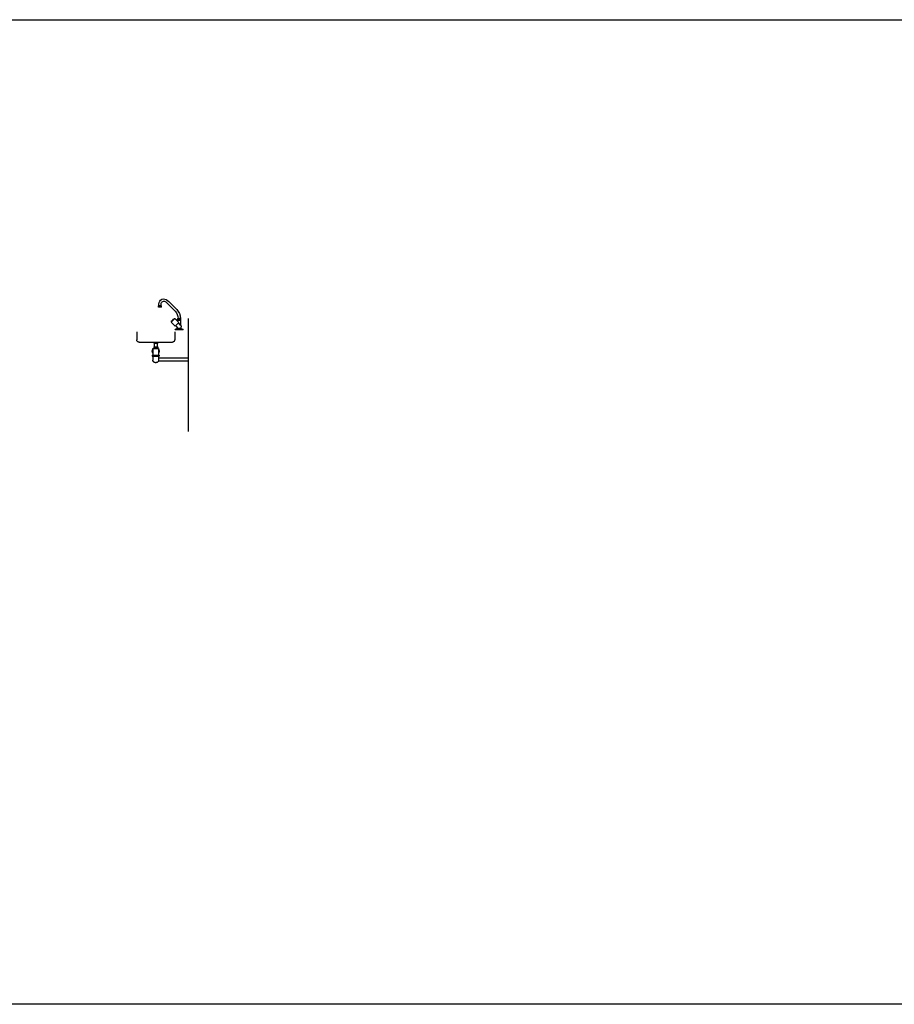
# Model space of a CAD drawing. Header units: inches. Extents: x 352 to 438, y 0 to 186.
# Tile 14 of 40: x 401.49 to 409.22, y 118.48 to 127.18. Entities that reach past the tile are written whole.
import ezdxf

# ---------------------------------------------------------------- set-up
doc = ezdxf.new("R2010")
doc.units = ezdxf.units.IN
doc.header["$MEASUREMENT"] = 0
doc.linetypes.add('DASHED2', pattern=[0.375, 0.25, -0.125])
for name, color, linetype in [('TJ-MARCENARIA', 2, 'Continuous'), ('TJ-MOBILIARIO HIDRO', 2, 'Continuous'), ('TJ-MOBILIARIOFIXO', 2, 'Continuous'), ('TJ-PAREDES', 5, 'Continuous')]:
    doc.layers.add(name, color=color, linetype=linetype)

# ---------------------------------------------------------------- blocks, each defined once
blk = doc.blocks.new('A$C4D8818F0')
at = {"layer": 'TJ-MARCENARIA', "color": 8, "linetype": 'DASHED2', "ltscale": 6}
for p, q in [((0, 0.27), (0, 0.2)), ((0.335, 0.27), (0.335, 0.2)), ((0.315, 0.18), (0.02, 0.18)), ((0.185, 0.18), (0.15, 0.18)), ((0.15, 0.18), (0.15, 0.17)), ((0.185, 0.18), (0.185, 0.17)), ((0.1425, 0.12), (0.1425, 0.065)), ((0.1875, 0.125), (0.1475, 0.125)), ((0.185, 0.17), (0.15, 0.17)), ((0.185, 0.14), (0.15, 0.14)), ((0.15, 0.14), (0.15, 0.13)), ((0.185, 0.13), (0.15, 0.13)), ((0.155, 0.17), (0.155, 0.14)), ((0.155, 0.13), (0.155, 0.125)), ((0.18, 0.17), (0.18, 0.14)), ((0.18, 0.17), (0.18, 0.14)), ((0.18, 0.13), (0.18, 0.125)), ((0.18, 0.13), (0.18, 0.125)), ((0.185, 0.14), (0.185, 0.13)), ((0.1925, 0.12), (0.1925, 0.065)), ((0.1975, 0.065), (0.1375, 0.065)), ((0.1375, 0.065), (0.1375, 0.055)), ((0.1975, 0.06), (0.1375, 0.06)), ((0.1975, 0.055), (0.1375, 0.055)), ((0.1425, 0.055), (0.1425, 0.02)), ((0.1925, 0.055), (0.1925, 0.02)), ((0.1975, 0.065), (0.1975, 0.055)), ((0.1725, 0), (0.1625, 0))]:
    blk.add_line(p, q, dxfattribs=at)
for centre, radius, start, end in [((0.02, 0.2), 0.02, 180, 270), ((0.315, 0.2), 0.02, 270, 0), ((0.1675, 0.1), 0.03, 146.44269, 213.55731), ((0.1475, 0.12), 0.005, 90, 180), ((0.1675, 0.1), 0.03, 114.62432, 123.55731), ((0.1675, 0.1), 0.03, 56.44269, 65.37568), ((0.1875, 0.12), 0.005, 0, 90), ((0.1675, 0.1), 0.03, 326.44269, 33.55731), ((0.1625, 0.02), 0.02, 180, 270), ((0.1725, 0.02), 0.02, 270, 0)]:
    blk.add_arc(centre, radius, start, end, dxfattribs=at)
blk = doc.blocks.new('A$C6FB3503C')
at = {"layer": 'TJ-MOBILIARIO HIDRO', "color": 2}
for p, q in [((0.1047, 0.1928), (0.1754, 0.2635)), ((0.1859, 0.2739), (0.1754, 0.2635)), ((0.1189, 0.1786), (0.1896, 0.2494)), ((0.2, 0.2598), (0.1896, 0.2494)), ((0.24, 0.225), (0.265, 0.225)), ((0.24, 0.215), (0.24, 0.225)), ((0.24, 0.215), (0.265, 0.215)), ((0.2425, 0.225), (0.2425, 0.2454)), ((0.2625, 0.225), (0.2625, 0.2454)), ((0.265, 0.215), (0.265, 0.225)), ((0.0675, 0.105), (0.0725, 0.115)), ((0.0675, 0.105), (0.0975, 0.105)), ((0.0675, 0.0514), (0.0675, 0.105)), ((0.0675, 0.095), (0.0975, 0.095)), ((0.0725, 0.115), (0.0925, 0.115)), ((0.0862, 0.0783), (0.1205, 0.1126)), ((0.0975, 0.105), (0.0925, 0.115)), ((0.0975, 0.0896), (0.0975, 0.105)), ((0.123, 0.1123), (0.1507, 0.0845)), ((0.065, 0.025), (0.0475, 0.017)), ((0.0475, 0.017), (0.1175, 0.017)), ((0.0475, 0.015), (0.0475, 0.017)), ((0.0475, 0.015), (0.1175, 0.015)), ((0.065, 0.025), (0.065, 0.0417)), ((0.065, 0.025), (0.1, 0.025)), ((0.0709, 0.0559), (0.0897, 0.0747)), ((0.0862, 0.0783), (0.118, 0.0465)), ((0.1, 0.025), (0.1, 0.0347)), ((0.1, 0.025), (0.1175, 0.017)), ((0.1006, 0.0361), (0.1145, 0.05)), ((0.1175, 0.015), (0.1175, 0.017)), ((0.118, 0.0465), (0.1523, 0.0807))]:
    blk.add_line(p, q, dxfattribs=at)
for centre, radius, start, end in [((0.2175, 0.2419), 0.045, 0, 134.68286), ((0.2175, 0.2419), 0.025, 359.99996, 134.42915), ((0.1825, 0.115), 0.11, 135, 180), ((0.1825, 0.115), 0.09, 135, 180), ((0.1219, 0.1112), 0.002, 59.97821, 135), ((0.0822, 0.0425), 0.0813, 30.02179, 59.97821), ((0.085, 0.0417), 0.02, 135, 180), ((0.102, 0.0347), 0.002, 135, 180)]:
    blk.add_arc(centre, radius, start, end, dxfattribs=at)

msp = doc.modelspace()

# ---------------------------------------------------------------- linework, layer by layer
msp.add_lwpolyline([(390.3484, 127.1793), (409.6085, 127.1793), (409.6085, 118.4809), (390.3484, 118.4809)], close=True)
at = {"layer": 'TJ-MOBILIARIOFIXO', "color": 8, "linetype": 'DASHED2', "ltscale": 6}
for p, q in [((402.7183, 124.1914), (402.9833, 124.1914)), ((402.7183, 124.1657), (402.9833, 124.1657))]:
    msp.add_line(p, q, dxfattribs=at)
at = {"layer": 'TJ-PAREDES'}
msp.add_line((402.9833, 123.5407), (402.9833, 124.5407), dxfattribs=at)

# ---------------------------------------------------------------- block references
at = {"xscale": -1}
for name, p in [('A$C6FB3503C', (402.9833, 124.4257)), ('A$C4D8818F0', (402.8608, 124.1507))]:
    msp.add_blockref(name, p, dxfattribs=at)

doc.saveas('drawing.dxf')
